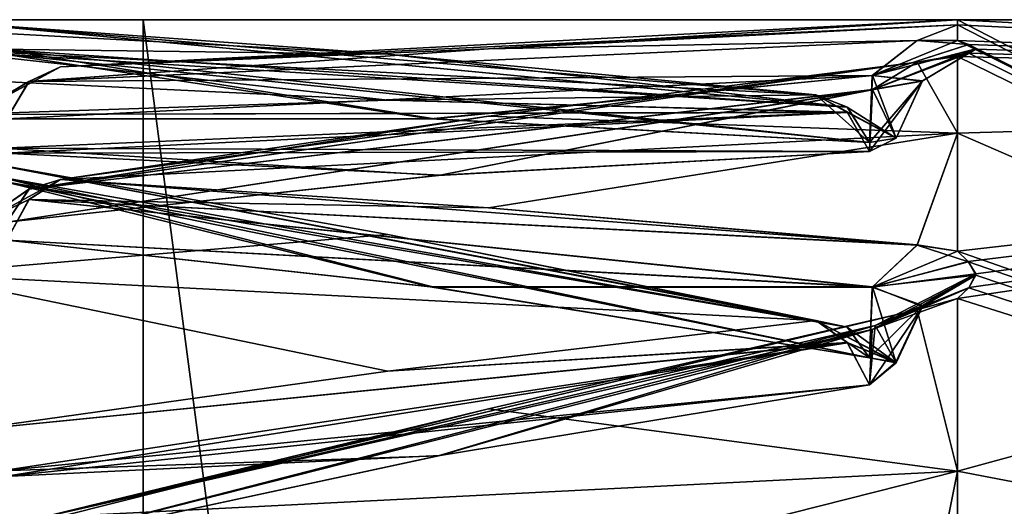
# Model space of a CAD drawing. Header units: inches. Extents: x -10 to 10, y -2.3 to 4.3.
# Tile 220 of 256: x -9.3405 to -9.2476, y 0.4991 to 0.545. Entities that reach past the tile are written whole.
import ezdxf

# ---------------------------------------------------------------- set-up
doc = ezdxf.new("R2010")
doc.units = ezdxf.units.IN
doc.header["$LTSCALE"] = 65.185185
doc.header["$MEASUREMENT"] = 0
for name, color, linetype in [('8197', 7, 'CONTINUOUS'), ('8198', 7, 'CONTINUOUS'), ('8199', 7, 'CONTINUOUS'), ('8200', 7, 'CONTINUOUS'), ('8201', 7, 'CONTINUOUS'), ('8202', 7, 'CONTINUOUS'), ('8203', 7, 'CONTINUOUS'), ('8204', 7, 'CONTINUOUS'), ('8206', 7, 'CONTINUOUS'), ('8208', 7, 'CONTINUOUS'), ('8209', 7, 'CONTINUOUS'), ('8210', 7, 'CONTINUOUS'), ('8211', 7, 'CONTINUOUS'), ('8212', 7, 'CONTINUOUS'), ('8213', 7, 'CONTINUOUS'), ('8214', 7, 'CONTINUOUS'), ('8576', 7, 'CONTINUOUS'), ('8581', 7, 'CONTINUOUS'), ('8582', 7, 'CONTINUOUS'), ('9271', 7, 'CONTINUOUS'), ('9273', 7, 'CONTINUOUS'), ('9275', 7, 'CONTINUOUS'), ('9276', 7, 'CONTINUOUS'), ('9277', 7, 'CONTINUOUS'), ('9278', 7, 'CONTINUOUS'), ('9279', 7, 'CONTINUOUS'), ('9280', 7, 'CONTINUOUS'), ('9281', 7, 'CONTINUOUS'), ('9283', 7, 'CONTINUOUS'), ('9285', 7, 'CONTINUOUS'), ('9286', 7, 'CONTINUOUS'), ('9287', 7, 'CONTINUOUS'), ('9288', 7, 'CONTINUOUS'), ('9289', 7, 'CONTINUOUS'), ('9290', 7, 'CONTINUOUS'), ('9291', 7, 'CONTINUOUS'), ('9396', 7, 'CONTINUOUS'), ('9397', 7, 'CONTINUOUS'), ('9398', 7, 'CONTINUOUS'), ('9399', 7, 'CONTINUOUS'), ('9400', 7, 'CONTINUOUS'), ('9401', 7, 'CONTINUOUS'), ('9402', 7, 'CONTINUOUS'), ('9471', 7, 'CONTINUOUS'), ('9472', 7, 'CONTINUOUS')]:
    doc.layers.add(name, color=color, linetype=linetype)

msp = doc.modelspace()

# ---------------------------------------------------------------- linework, layer by layer
at = {"layer": '8197', "linetype": 'Continuous'}
for points in [[(-9.252, 0.544506, 2.035143), (-9.120953, 0.538132, 2), (-9.252, 0.545, 2), (-9.252, 0.544506, 2.035143)], [(-9.252, 0.543024, 2.070258), (-9.120953, 0.538132, 2), (-9.252, 0.544506, 2.035143), (-9.252, 0.543024, 2.070258)], [(-9.250957, 0.542664, 2.075489), (-9.120953, 0.538132, 2), (-9.252, 0.543024, 2.070258), (-9.250957, 0.542664, 2.075489)], [(-9.250287, 0.542229, 2.081819), (-9.120953, 0.538132, 2), (-9.250957, 0.542664, 2.075489), (-9.250287, 0.542229, 2.081819)], [(-9.252, 0.541517, 2.093243), (-9.120953, 0.538132, 2), (-9.250969, 0.541839, 2.08807), (-9.252, 0.541517, 2.093243)], [(-9.252, 0.534306, 2.163158), (-9.120953, 0.538132, 2), (-9.252, 0.541517, 2.093243), (-9.252, 0.534306, 2.163158)], [(-9.250969, 0.541839, 2.08807), (-9.120953, 0.538132, 2), (-9.250287, 0.542229, 2.081819), (-9.250969, 0.541839, 2.08807)], [(-9.120953, 0.477289, 2.384149), (-9.120953, 0.538132, 2), (-9.252, 0.502407, 2.323524), (-9.120953, 0.477289, 2.384149)], [(-9.252, 0.502407, 2.323524), (-9.120953, 0.538132, 2), (-9.252, 0.518683, 2.255148), (-9.252, 0.502407, 2.323524)], [(-9.252, 0.518683, 2.255148), (-9.120953, 0.538132, 2), (-9.250911, 0.519732, 2.249778), (-9.252, 0.518683, 2.255148)], [(-9.251016, 0.522194, 2.237414), (-9.120953, 0.538132, 2), (-9.252, 0.523176, 2.232557), (-9.251016, 0.522194, 2.237414)], [(-9.252, 0.523176, 2.232557), (-9.120953, 0.538132, 2), (-9.252, 0.534306, 2.163158), (-9.252, 0.523176, 2.232557)], [(-9.250294, 0.521017, 2.243225), (-9.120953, 0.538132, 2), (-9.251016, 0.522194, 2.237414), (-9.250294, 0.521017, 2.243225)], [(-9.250911, 0.519732, 2.249778), (-9.120953, 0.538132, 2), (-9.250294, 0.521017, 2.243225), (-9.250911, 0.519732, 2.249778)], [(-9.252, 0.482314, 2.390877), (-9.120953, 0.477289, 2.384149), (-9.252, 0.502407, 2.323524), (-9.252, 0.482314, 2.390877)]]:
    msp.add_3dface(points, dxfattribs=at)
at = {"layer": '8198', "linetype": 'Continuous'}
for points in [[(-9.120953, 0.538132, 2), (-9.120953, 0.477289, 1.615851), (-9.252, 0.545, 2), (-9.120953, 0.538132, 2)], [(-9.252, 0.545, 2), (-9.120953, 0.477289, 1.615851), (-9.252, 0.544506, 1.964857), (-9.252, 0.545, 2)], [(-9.252, 0.544506, 1.964857), (-9.120953, 0.477289, 1.615851), (-9.252, 0.543024, 1.929742), (-9.252, 0.544506, 1.964857)], [(-9.252, 0.543024, 1.929742), (-9.120953, 0.477289, 1.615851), (-9.250969, 0.542668, 1.924571), (-9.252, 0.543024, 1.929742)], [(-9.250969, 0.542668, 1.924571), (-9.120953, 0.477289, 1.615851), (-9.250287, 0.542239, 1.918323), (-9.250969, 0.542668, 1.924571)], [(-9.250957, 0.541843, 1.911991), (-9.120953, 0.477289, 1.615851), (-9.252, 0.541517, 1.906757), (-9.250957, 0.541843, 1.911991)], [(-9.252, 0.541517, 1.906757), (-9.120953, 0.477289, 1.615851), (-9.252, 0.534306, 1.836842), (-9.252, 0.541517, 1.906757)], [(-9.250287, 0.542239, 1.918323), (-9.120953, 0.477289, 1.615851), (-9.250957, 0.541843, 1.911991), (-9.250287, 0.542239, 1.918323)], [(-9.252, 0.534306, 1.836842), (-9.120953, 0.477289, 1.615851), (-9.252, 0.523176, 1.767443), (-9.252, 0.534306, 1.836842)], [(-9.252, 0.523176, 1.767443), (-9.120953, 0.477289, 1.615851), (-9.250969, 0.522149, 1.762363), (-9.252, 0.523176, 1.767443)], [(-9.250969, 0.522149, 1.762363), (-9.120953, 0.477289, 1.615851), (-9.250287, 0.520907, 1.756224), (-9.250969, 0.522149, 1.762363)], [(-9.250287, 0.520907, 1.756224), (-9.120953, 0.477289, 1.615851), (-9.250957, 0.519689, 1.749998), (-9.250287, 0.520907, 1.756224)], [(-9.250957, 0.519689, 1.749998), (-9.120953, 0.477289, 1.615851), (-9.252, 0.518683, 1.744852), (-9.250957, 0.519689, 1.749998)], [(-9.252, 0.518683, 1.744852), (-9.120953, 0.477289, 1.615851), (-9.252, 0.502407, 1.676476), (-9.252, 0.518683, 1.744852)], [(-9.252, 0.502407, 1.676476), (-9.120953, 0.477289, 1.615851), (-9.252, 0.482314, 1.609123), (-9.252, 0.502407, 1.676476)]]:
    msp.add_3dface(points, dxfattribs=at)
at = {"layer": '8199', "linetype": 'Continuous'}
for points in [[(-9.252, 0.545, 2), (-9.252, 0.544506, 1.964857), (-9.336632, 0.540565, 1.999999), (-9.252, 0.545, 2)], [(-9.296241, 0.542244, 2.033026), (-9.252, 0.545, 2), (-9.336632, 0.540565, 1.999999), (-9.296241, 0.542244, 2.033026)], [(-9.336632, 0.540565, 1.999999), (-9.252, 0.544506, 1.964857), (-9.296243, 0.542244, 1.966974), (-9.336632, 0.540565, 1.999999)], [(-9.296243, 0.542244, 1.966974), (-9.252, 0.544506, 1.964857), (-9.255806, 0.54305, 1.933877), (-9.296243, 0.542244, 1.966974)], [(-9.252, 0.544506, 2.035143), (-9.252, 0.545, 2), (-9.296241, 0.542244, 2.033026), (-9.252, 0.544506, 2.035143)], [(-9.255831, 0.54305, 2.0661), (-9.252, 0.544506, 2.035143), (-9.296241, 0.542244, 2.033026), (-9.255831, 0.54305, 2.0661)], [(-9.252, 0.544506, 2.035143), (-9.255831, 0.54305, 2.0661), (-9.252, 0.543024, 2.070258), (-9.252, 0.544506, 2.035143)], [(-9.255806, 0.54305, 1.933877), (-9.252, 0.544506, 1.964857), (-9.252, 0.543024, 1.929742), (-9.255806, 0.54305, 1.933877)]]:
    msp.add_3dface(points, dxfattribs=at)
at = {"layer": '8200', "linetype": 'Continuous'}
for points in [[(-9.252, 0.543024, 2.070258), (-9.255831, 0.54305, 2.0661), (-9.260051, 0.53973, 2.071337), (-9.252, 0.543024, 2.070258)], [(-9.250957, 0.542664, 2.075489), (-9.252, 0.543024, 2.070258), (-9.260051, 0.53973, 2.071337), (-9.250957, 0.542664, 2.075489)], [(-9.250287, 0.542229, 2.081819), (-9.250957, 0.542664, 2.075489), (-9.260051, 0.53973, 2.071337), (-9.250287, 0.542229, 2.081819)], [(-9.250287, 0.542229, 2.081819), (-9.260051, 0.53973, 2.071337), (-9.255311, 0.539231, 2.081602), (-9.250287, 0.542229, 2.081819)], [(-9.260051, 0.53973, 2.071337), (-9.260307, 0.533428, 2.074595), (-9.255311, 0.539231, 2.081602), (-9.260051, 0.53973, 2.071337)], [(-9.25781, 0.533809, 2.081235), (-9.255311, 0.539231, 2.081602), (-9.260307, 0.533428, 2.074595), (-9.25781, 0.533809, 2.081235)]]:
    msp.add_3dface(points, dxfattribs=at)
at = {"layer": '8201', "linetype": 'Continuous'}
for points in [[(-9.25781, 0.533809, 2.081235), (-9.260307, 0.533428, 2.074595), (-9.265367, 0.537898, 2.081463), (-9.25781, 0.533809, 2.081235)], [(-9.26241, 0.536264, 2.08511), (-9.25781, 0.533809, 2.081235), (-9.265367, 0.537898, 2.081463), (-9.26241, 0.536264, 2.08511)], [(-9.265367, 0.537898, 2.081463), (-9.260307, 0.533428, 2.074595), (-9.262392, 0.536739, 2.077613), (-9.265367, 0.537898, 2.081463)], [(-9.260307, 0.532569, 2.087691), (-9.25781, 0.533809, 2.081235), (-9.26241, 0.536264, 2.08511), (-9.260307, 0.532569, 2.087691)]]:
    msp.add_3dface(points, dxfattribs=at)
at = {"layer": '8202', "linetype": 'Continuous'}
for points in [[(-9.250969, 0.541839, 2.08807), (-9.250287, 0.542229, 2.081819), (-9.260046, 0.538402, 2.091751), (-9.250969, 0.541839, 2.08807)], [(-9.250287, 0.542229, 2.081819), (-9.255311, 0.539231, 2.081602), (-9.260046, 0.538402, 2.091751), (-9.250287, 0.542229, 2.081819)], [(-9.255806, 0.541004, 2.097346), (-9.250969, 0.541839, 2.08807), (-9.260046, 0.538402, 2.091751), (-9.255806, 0.541004, 2.097346)], [(-9.252, 0.541517, 2.093243), (-9.250969, 0.541839, 2.08807), (-9.255806, 0.541004, 2.097346), (-9.252, 0.541517, 2.093243)], [(-9.255311, 0.539231, 2.081602), (-9.25781, 0.533809, 2.081235), (-9.260046, 0.538402, 2.091751), (-9.255311, 0.539231, 2.081602)], [(-9.25781, 0.533809, 2.081235), (-9.260307, 0.532569, 2.087691), (-9.260046, 0.538402, 2.091751), (-9.25781, 0.533809, 2.081235)]]:
    msp.add_3dface(points, dxfattribs=at)
at = {"layer": '8203', "linetype": 'Continuous'}
for points in [[(-9.26241, 0.536264, 2.08511), (-9.265367, 0.537898, 2.081463), (-9.305755, 0.537414, 2.114525), (-9.26241, 0.536264, 2.08511)], [(-9.26241, 0.536264, 2.08511), (-9.305755, 0.537414, 2.114525), (-9.346169, 0.536055, 2.147585), (-9.26241, 0.536264, 2.08511)], [(-9.26241, 0.536264, 2.08511), (-9.346169, 0.536055, 2.147585), (-9.342227, 0.53289, 2.152277), (-9.26241, 0.536264, 2.08511)], [(-9.260307, 0.532569, 2.087691), (-9.26241, 0.536264, 2.08511), (-9.342227, 0.53289, 2.152277), (-9.260307, 0.532569, 2.087691)], [(-9.260307, 0.532569, 2.087691), (-9.342227, 0.53289, 2.152277), (-9.300977, 0.530313, 2.121649), (-9.260307, 0.532569, 2.087691)], [(-9.342227, 0.53289, 2.152277), (-9.341693, 0.525898, 2.155432), (-9.300977, 0.530313, 2.121649), (-9.342227, 0.53289, 2.152277)]]:
    msp.add_3dface(points, dxfattribs=at)
at = {"layer": '8204', "linetype": 'Continuous'}
for points in [[(-9.255806, 0.541004, 2.097346), (-9.260046, 0.538402, 2.091751), (-9.33959, 0.529017, 2.158684), (-9.255806, 0.541004, 2.097346)], [(-9.296243, 0.535885, 2.130054), (-9.255806, 0.541004, 2.097346), (-9.33959, 0.529017, 2.158684), (-9.296243, 0.535885, 2.130054)], [(-9.260046, 0.538402, 2.091751), (-9.341693, 0.525898, 2.155432), (-9.33959, 0.529017, 2.158684), (-9.260046, 0.538402, 2.091751)], [(-9.341693, 0.525898, 2.155432), (-9.260046, 0.538402, 2.091751), (-9.300977, 0.530313, 2.121649), (-9.341693, 0.525898, 2.155432)], [(-9.260046, 0.538402, 2.091751), (-9.260307, 0.532569, 2.087691), (-9.300977, 0.530313, 2.121649), (-9.260046, 0.538402, 2.091751)], [(-9.336632, 0.529909, 2.162578), (-9.296243, 0.535885, 2.130054), (-9.33959, 0.529017, 2.158684), (-9.336632, 0.529909, 2.162578)]]:
    msp.add_3dface(points, dxfattribs=at)
at = {"layer": '8206', "linetype": 'Continuous'}
for points in [[(-9.34419, 0.525849, 2.162044), (-9.336632, 0.529909, 2.162578), (-9.33959, 0.529017, 2.158684), (-9.34419, 0.525849, 2.162044)], [(-9.339608, 0.528021, 2.166129), (-9.336632, 0.529909, 2.162578), (-9.34419, 0.525849, 2.162044), (-9.339608, 0.528021, 2.166129)], [(-9.341693, 0.525898, 2.155432), (-9.34419, 0.525849, 2.162044), (-9.33959, 0.529017, 2.158684), (-9.341693, 0.525898, 2.155432)], [(-9.341693, 0.524185, 2.168444), (-9.339608, 0.528021, 2.166129), (-9.34419, 0.525849, 2.162044), (-9.341693, 0.524185, 2.168444)]]:
    msp.add_3dface(points, dxfattribs=at)
at = {"layer": '8208', "linetype": 'Continuous'}
for points in [[(-9.296241, 0.527263, 2.195542), (-9.336632, 0.529909, 2.162578), (-9.339608, 0.528021, 2.166129), (-9.296241, 0.527263, 2.195542)], [(-9.260051, 0.51977, 2.233197), (-9.339608, 0.528021, 2.166129), (-9.341693, 0.524185, 2.168444), (-9.260051, 0.51977, 2.233197)], [(-9.255831, 0.523745, 2.228438), (-9.296241, 0.527263, 2.195542), (-9.339608, 0.528021, 2.166129), (-9.255831, 0.523745, 2.228438)], [(-9.260051, 0.51977, 2.233197), (-9.255831, 0.523745, 2.228438), (-9.339608, 0.528021, 2.166129), (-9.260051, 0.51977, 2.233197)], [(-9.260051, 0.51977, 2.233197), (-9.341693, 0.524185, 2.168444), (-9.301373, 0.51976, 2.201891), (-9.260051, 0.51977, 2.233197)], [(-9.260307, 0.513097, 2.235604), (-9.260051, 0.51977, 2.233197), (-9.301373, 0.51976, 2.201891), (-9.260307, 0.513097, 2.235604)]]:
    msp.add_3dface(points, dxfattribs=at)
at = {"layer": '8209', "linetype": 'Continuous'}
for points in [[(-9.262392, 0.515985, 2.239029), (-9.342233, 0.53013, 2.17331), (-9.346194, 0.531969, 2.17863), (-9.262392, 0.515985, 2.239029)], [(-9.262392, 0.515985, 2.239029), (-9.346194, 0.531969, 2.17863), (-9.305757, 0.524722, 2.210934), (-9.262392, 0.515985, 2.239029)], [(-9.262392, 0.515985, 2.239029), (-9.260307, 0.513097, 2.235604), (-9.342233, 0.53013, 2.17331), (-9.262392, 0.515985, 2.239029)], [(-9.342233, 0.53013, 2.17331), (-9.260307, 0.513097, 2.235604), (-9.301373, 0.51976, 2.201891), (-9.342233, 0.53013, 2.17331)], [(-9.341693, 0.524185, 2.168444), (-9.342233, 0.53013, 2.17331), (-9.301373, 0.51976, 2.201891), (-9.341693, 0.524185, 2.168444)], [(-9.265368, 0.516632, 2.242997), (-9.262392, 0.515985, 2.239029), (-9.305757, 0.524722, 2.210934), (-9.265368, 0.516632, 2.242997)]]:
    msp.add_3dface(points, dxfattribs=at)
at = {"layer": '8210', "linetype": 'Continuous'}
for points in [[(-9.252, 0.523176, 2.232557), (-9.255831, 0.523745, 2.228438), (-9.260051, 0.51977, 2.233197), (-9.252, 0.523176, 2.232557)], [(-9.251016, 0.522194, 2.237414), (-9.252, 0.523176, 2.232557), (-9.260051, 0.51977, 2.233197), (-9.251016, 0.522194, 2.237414)], [(-9.250294, 0.521017, 2.243225), (-9.251016, 0.522194, 2.237414), (-9.260051, 0.51977, 2.233197), (-9.250294, 0.521017, 2.243225)], [(-9.250294, 0.521017, 2.243225), (-9.260051, 0.51977, 2.233197), (-9.255318, 0.518034, 2.242817), (-9.250294, 0.521017, 2.243225)], [(-9.260051, 0.51977, 2.233197), (-9.260307, 0.513097, 2.235604), (-9.255318, 0.518034, 2.242817), (-9.260051, 0.51977, 2.233197)], [(-9.257816, 0.512682, 2.241853), (-9.255318, 0.518034, 2.242817), (-9.260307, 0.513097, 2.235604), (-9.257816, 0.512682, 2.241853)]]:
    msp.add_3dface(points, dxfattribs=at)
at = {"layer": '8211', "linetype": 'Continuous'}
for points in [[(-9.257816, 0.512682, 2.241853), (-9.260307, 0.513097, 2.235604), (-9.265368, 0.516632, 2.242997), (-9.257816, 0.512682, 2.241853)], [(-9.265368, 0.516632, 2.242997), (-9.260307, 0.513097, 2.235604), (-9.262392, 0.515985, 2.239029), (-9.265368, 0.516632, 2.242997)], [(-9.26241, 0.514535, 2.2464), (-9.257816, 0.512682, 2.241853), (-9.265368, 0.516632, 2.242997), (-9.26241, 0.514535, 2.2464)], [(-9.260307, 0.510536, 2.248476), (-9.257816, 0.512682, 2.241853), (-9.26241, 0.514535, 2.2464), (-9.260307, 0.510536, 2.248476)]]:
    msp.add_3dface(points, dxfattribs=at)
at = {"layer": '8212', "linetype": 'Continuous'}
for points in [[(-9.250911, 0.519732, 2.249778), (-9.250294, 0.521017, 2.243225), (-9.259773, 0.516143, 2.253711), (-9.250911, 0.519732, 2.249778)], [(-9.250294, 0.521017, 2.243225), (-9.255318, 0.518034, 2.242817), (-9.259773, 0.516143, 2.253711), (-9.250294, 0.521017, 2.243225)], [(-9.255831, 0.517632, 2.259171), (-9.250911, 0.519732, 2.249778), (-9.259773, 0.516143, 2.253711), (-9.255831, 0.517632, 2.259171)], [(-9.252, 0.518683, 2.255148), (-9.250911, 0.519732, 2.249778), (-9.255831, 0.517632, 2.259171), (-9.252, 0.518683, 2.255148)], [(-9.255318, 0.518034, 2.242817), (-9.257816, 0.512682, 2.241853), (-9.259773, 0.516143, 2.253711), (-9.255318, 0.518034, 2.242817)], [(-9.257816, 0.512682, 2.241853), (-9.260307, 0.510536, 2.248476), (-9.259773, 0.516143, 2.253711), (-9.257816, 0.512682, 2.241853)]]:
    msp.add_3dface(points, dxfattribs=at)
at = {"layer": '8213', "linetype": 'Continuous'}
for points in [[(-9.26241, 0.514535, 2.2464), (-9.265368, 0.516632, 2.242997), (-9.305759, 0.511836, 2.275717), (-9.26241, 0.514535, 2.2464)], [(-9.26241, 0.514535, 2.2464), (-9.305759, 0.511836, 2.275717), (-9.346169, 0.506174, 2.308313), (-9.26241, 0.514535, 2.2464)], [(-9.26241, 0.514535, 2.2464), (-9.346169, 0.506174, 2.308313), (-9.342227, 0.502423, 2.312552), (-9.26241, 0.514535, 2.2464)], [(-9.260307, 0.510536, 2.248476), (-9.26241, 0.514535, 2.2464), (-9.342227, 0.502423, 2.312552), (-9.260307, 0.510536, 2.248476)], [(-9.301009, 0.50386, 2.281875), (-9.260307, 0.510536, 2.248476), (-9.342227, 0.502423, 2.312552), (-9.301009, 0.50386, 2.281875)], [(-9.341693, 0.495079, 2.314767), (-9.301009, 0.50386, 2.281875), (-9.342227, 0.502423, 2.312552), (-9.341693, 0.495079, 2.314767)]]:
    msp.add_3dface(points, dxfattribs=at)
at = {"layer": '8214', "linetype": 'Continuous'}
for points in [[(-9.255831, 0.517632, 2.259171), (-9.259773, 0.516143, 2.253711), (-9.33959, 0.497748, 2.318398), (-9.255831, 0.517632, 2.259171)], [(-9.296241, 0.508293, 2.290909), (-9.255831, 0.517632, 2.259171), (-9.33959, 0.497748, 2.318398), (-9.296241, 0.508293, 2.290909)], [(-9.259773, 0.516143, 2.253711), (-9.301009, 0.50386, 2.281875), (-9.341693, 0.495079, 2.314767), (-9.259773, 0.516143, 2.253711)], [(-9.259773, 0.516143, 2.253711), (-9.341693, 0.495079, 2.314767), (-9.33959, 0.497748, 2.318398), (-9.259773, 0.516143, 2.253711)], [(-9.259773, 0.516143, 2.253711), (-9.260307, 0.510536, 2.248476), (-9.301009, 0.50386, 2.281875), (-9.259773, 0.516143, 2.253711)], [(-9.336632, 0.498123, 2.322377), (-9.296241, 0.508293, 2.290909), (-9.33959, 0.497748, 2.318398), (-9.336632, 0.498123, 2.322377)]]:
    msp.add_3dface(points, dxfattribs=at)
at = {"layer": '8576', "linetype": 'Continuous'}
for points in [[(-9.191666, 0.545, 13.947852), (-9.353545, -1.955, 13.83966), (-9.353558, 0.545, 13.839647), (-9.191666, 0.545, 13.947852)], [(-9.191654, -1.955, 13.947857), (-9.353545, -1.955, 13.83966), (-9.191666, 0.545, 13.947852), (-9.191654, -1.955, 13.947857)]]:
    msp.add_3dface(points, dxfattribs=at)
at = {"layer": '8581', "linetype": 'Continuous'}
for points in [[(-9.568788, -1.955, 13.814927), (-9.328844, -1.955, 14.054879), (-9.568777, 0.545, 13.814945), (-9.568788, -1.955, 13.814927)], [(-9.568777, 0.545, 13.814945), (-9.328844, -1.955, 14.054879), (-9.328826, 0.545, 14.054889), (-9.568777, 0.545, 13.814945)], [(-9.328844, -1.955, 14.054879), (-9, -1.955, 14.143102), (-9.328826, 0.545, 14.054889), (-9.328844, -1.955, 14.054879)], [(-9.328826, 0.545, 14.054889), (-9, -1.955, 14.143102), (-9, 0.545, 14.143102), (-9.328826, 0.545, 14.054889)]]:
    msp.add_3dface(points, dxfattribs=at)
at = {"layer": '8582', "linetype": 'Continuous'}
for points in [[(-9.353558, 0.545, 13.839647), (-9.568777, 0.545, 13.814945), (-9.328826, 0.545, 14.054889), (-9.353558, 0.545, 13.839647)], [(-9.191666, 0.545, 13.947852), (-9.353558, 0.545, 13.839647), (-9.328826, 0.545, 14.054889), (-9.191666, 0.545, 13.947852)], [(-9, 0.545, 13.986102), (-9.191666, 0.545, 13.947852), (-9.328826, 0.545, 14.054889), (-9, 0.545, 13.986102)], [(-9, 0.545, 13.986102), (-9.328826, 0.545, 14.054889), (-9, 0.545, 14.143102), (-9, 0.545, 13.986102)]]:
    msp.add_3dface(points, dxfattribs=at)
at = {"layer": '9271', "linetype": 'Continuous'}
for points in [[(-9.305757, 0.541734, 2.048618), (-9.346194, 0.544703, 2.015645), (-9.35, 0.544129, 2.046654), (-9.305757, 0.541734, 2.048618)], [(-9.35, 0.542324, 2.081754), (-9.305757, 0.541734, 2.048618), (-9.35, 0.544129, 2.046654), (-9.35, 0.542324, 2.081754)], [(-9.265367, 0.537898, 2.081463), (-9.305757, 0.541734, 2.048618), (-9.35, 0.542324, 2.081754), (-9.265367, 0.537898, 2.081463)], [(-9.305755, 0.537414, 2.114525), (-9.265367, 0.537898, 2.081463), (-9.35, 0.542324, 2.081754), (-9.305755, 0.537414, 2.114525)], [(-9.35, 0.539532, 2.116789), (-9.305755, 0.537414, 2.114525), (-9.35, 0.542324, 2.081754), (-9.35, 0.539532, 2.116789)], [(-9.346169, 0.536055, 2.147585), (-9.305755, 0.537414, 2.114525), (-9.35, 0.539532, 2.116789), (-9.346169, 0.536055, 2.147585)]]:
    msp.add_3dface(points, dxfattribs=at)
at = {"layer": '9273', "linetype": 'Continuous'}
for points in [[(-9.336632, 0.540565, 1.999999), (-9.33959, 0.539172, 1.996254), (-9.344187, 0.536469, 1.99972), (-9.336632, 0.540565, 1.999999)], [(-9.339608, 0.539156, 2.003766), (-9.336632, 0.540565, 1.999999), (-9.344187, 0.536469, 1.99972), (-9.339608, 0.539156, 2.003766)], [(-9.33959, 0.539172, 1.996254), (-9.341693, 0.535655, 1.993438), (-9.344187, 0.536469, 1.99972), (-9.33959, 0.539172, 1.996254)], [(-9.341693, 0.535655, 2.006562), (-9.339608, 0.539156, 2.003766), (-9.344187, 0.536469, 1.99972), (-9.341693, 0.535655, 2.006562)]]:
    msp.add_3dface(points, dxfattribs=at)
at = {"layer": '9275', "linetype": 'Continuous'}
for points in [[(-9.296243, 0.542244, 1.966974), (-9.255806, 0.54305, 1.933877), (-9.33959, 0.539172, 1.996254), (-9.296243, 0.542244, 1.966974)], [(-9.255806, 0.54305, 1.933877), (-9.260046, 0.53974, 1.92867), (-9.33959, 0.539172, 1.996254), (-9.255806, 0.54305, 1.933877)], [(-9.336632, 0.540565, 1.999999), (-9.296243, 0.542244, 1.966974), (-9.33959, 0.539172, 1.996254), (-9.336632, 0.540565, 1.999999)], [(-9.33959, 0.539172, 1.996254), (-9.260046, 0.53974, 1.92867), (-9.341693, 0.535655, 1.993438), (-9.33959, 0.539172, 1.996254)], [(-9.341693, 0.535655, 1.993438), (-9.260046, 0.53974, 1.92867), (-9.301732, 0.53564, 1.960003), (-9.341693, 0.535655, 1.993438)], [(-9.260046, 0.53974, 1.92867), (-9.260307, 0.533428, 1.925405), (-9.301732, 0.53564, 1.960003), (-9.260046, 0.53974, 1.92867)]]:
    msp.add_3dface(points, dxfattribs=at)
at = {"layer": '9276', "linetype": 'Continuous'}
for points in [[(-9.341955, 0.541741, 1.989768), (-9.26241, 0.536754, 1.922365), (-9.346194, 0.544703, 1.984355), (-9.341955, 0.541741, 1.989768)], [(-9.346194, 0.544703, 1.984355), (-9.26241, 0.536754, 1.922365), (-9.305757, 0.541734, 1.951382), (-9.346194, 0.544703, 1.984355)], [(-9.260307, 0.533428, 1.925405), (-9.26241, 0.536754, 1.922365), (-9.341955, 0.541741, 1.989768), (-9.260307, 0.533428, 1.925405)], [(-9.301732, 0.53564, 1.960003), (-9.260307, 0.533428, 1.925405), (-9.341955, 0.541741, 1.989768), (-9.301732, 0.53564, 1.960003)], [(-9.341693, 0.535655, 1.993438), (-9.301732, 0.53564, 1.960003), (-9.341955, 0.541741, 1.989768), (-9.341693, 0.535655, 1.993438)], [(-9.26241, 0.536754, 1.922365), (-9.265368, 0.537898, 1.918537), (-9.305757, 0.541734, 1.951382), (-9.26241, 0.536754, 1.922365)]]:
    msp.add_3dface(points, dxfattribs=at)
at = {"layer": '9277', "linetype": 'Continuous'}
for points in [[(-9.255806, 0.54305, 1.933877), (-9.250969, 0.542668, 1.924571), (-9.260046, 0.53974, 1.92867), (-9.255806, 0.54305, 1.933877)], [(-9.250969, 0.542668, 1.924571), (-9.250287, 0.542239, 1.918323), (-9.260046, 0.53974, 1.92867), (-9.250969, 0.542668, 1.924571)], [(-9.250969, 0.542668, 1.924571), (-9.255806, 0.54305, 1.933877), (-9.252, 0.543024, 1.929742), (-9.250969, 0.542668, 1.924571)], [(-9.250287, 0.542239, 1.918323), (-9.255355, 0.53919, 1.918502), (-9.260046, 0.53974, 1.92867), (-9.250287, 0.542239, 1.918323)], [(-9.25781, 0.533814, 1.918843), (-9.260307, 0.533428, 1.925405), (-9.260046, 0.53974, 1.92867), (-9.25781, 0.533814, 1.918843)], [(-9.255355, 0.53919, 1.918502), (-9.25781, 0.533814, 1.918843), (-9.260046, 0.53974, 1.92867), (-9.255355, 0.53919, 1.918502)]]:
    msp.add_3dface(points, dxfattribs=at)
at = {"layer": '9278', "linetype": 'Continuous'}
for points in [[(-9.25781, 0.533814, 1.918843), (-9.265368, 0.537898, 1.918537), (-9.26241, 0.536754, 1.922365), (-9.25781, 0.533814, 1.918843)], [(-9.25781, 0.533814, 1.918843), (-9.262392, 0.536246, 1.91487), (-9.265368, 0.537898, 1.918537), (-9.25781, 0.533814, 1.918843)], [(-9.260307, 0.533428, 1.925405), (-9.25781, 0.533814, 1.918843), (-9.26241, 0.536754, 1.922365), (-9.260307, 0.533428, 1.925405)], [(-9.25781, 0.533814, 1.918843), (-9.260307, 0.53257, 1.912309), (-9.262392, 0.536246, 1.91487), (-9.25781, 0.533814, 1.918843)]]:
    msp.add_3dface(points, dxfattribs=at)
at = {"layer": '9279', "linetype": 'Continuous'}
for points in [[(-9.250287, 0.542239, 1.918323), (-9.250957, 0.541843, 1.911991), (-9.260051, 0.538393, 1.908257), (-9.250287, 0.542239, 1.918323)], [(-9.255355, 0.53919, 1.918502), (-9.250287, 0.542239, 1.918323), (-9.260051, 0.538393, 1.908257), (-9.255355, 0.53919, 1.918502)], [(-9.250957, 0.541843, 1.911991), (-9.252, 0.541517, 1.906757), (-9.260051, 0.538393, 1.908257), (-9.250957, 0.541843, 1.911991)], [(-9.252, 0.541517, 1.906757), (-9.255831, 0.541001, 1.902631), (-9.260051, 0.538393, 1.908257), (-9.252, 0.541517, 1.906757)], [(-9.25781, 0.533814, 1.918843), (-9.255355, 0.53919, 1.918502), (-9.260307, 0.53257, 1.912309), (-9.25781, 0.533814, 1.918843)], [(-9.260307, 0.53257, 1.912309), (-9.255355, 0.53919, 1.918502), (-9.260051, 0.538393, 1.908257), (-9.260307, 0.53257, 1.912309)]]:
    msp.add_3dface(points, dxfattribs=at)
at = {"layer": '9280', "linetype": 'Continuous'}
for points in [[(-9.265368, 0.537898, 1.918537), (-9.262392, 0.536246, 1.91487), (-9.305759, 0.537414, 1.885471), (-9.265368, 0.537898, 1.918537)], [(-9.262392, 0.536246, 1.91487), (-9.346169, 0.536055, 1.852415), (-9.305759, 0.537414, 1.885471), (-9.262392, 0.536246, 1.91487)], [(-9.341949, 0.5324, 1.847406), (-9.346169, 0.536055, 1.852415), (-9.262392, 0.536246, 1.91487), (-9.341949, 0.5324, 1.847406)], [(-9.260307, 0.53257, 1.912309), (-9.341949, 0.5324, 1.847406), (-9.262392, 0.536246, 1.91487), (-9.260307, 0.53257, 1.912309)], [(-9.260307, 0.53257, 1.912309), (-9.300823, 0.530322, 1.878478), (-9.341949, 0.5324, 1.847406), (-9.260307, 0.53257, 1.912309)], [(-9.300823, 0.530322, 1.878478), (-9.341693, 0.525898, 1.844568), (-9.341949, 0.5324, 1.847406), (-9.300823, 0.530322, 1.878478)]]:
    msp.add_3dface(points, dxfattribs=at)
at = {"layer": '9281', "linetype": 'Continuous'}
for points in [[(-9.255831, 0.541001, 1.902631), (-9.296241, 0.535885, 1.869946), (-9.339608, 0.529004, 1.841339), (-9.255831, 0.541001, 1.902631)], [(-9.260051, 0.538393, 1.908257), (-9.255831, 0.541001, 1.902631), (-9.339608, 0.529004, 1.841339), (-9.260051, 0.538393, 1.908257)], [(-9.300823, 0.530322, 1.878478), (-9.260051, 0.538393, 1.908257), (-9.341693, 0.525898, 1.844568), (-9.300823, 0.530322, 1.878478)], [(-9.341693, 0.525898, 1.844568), (-9.260051, 0.538393, 1.908257), (-9.339608, 0.529004, 1.841339), (-9.341693, 0.525898, 1.844568)], [(-9.260307, 0.53257, 1.912309), (-9.260051, 0.538393, 1.908257), (-9.300823, 0.530322, 1.878478), (-9.260307, 0.53257, 1.912309)], [(-9.296241, 0.535885, 1.869946), (-9.336632, 0.529908, 1.83742), (-9.339608, 0.529004, 1.841339), (-9.296241, 0.535885, 1.869946)]]:
    msp.add_3dface(points, dxfattribs=at)
at = {"layer": '9283', "linetype": 'Continuous'}
for points in [[(-9.339608, 0.529004, 1.841339), (-9.336632, 0.529908, 1.83742), (-9.34419, 0.525844, 1.837917), (-9.339608, 0.529004, 1.841339)], [(-9.336632, 0.529908, 1.83742), (-9.33959, 0.52804, 1.833889), (-9.34419, 0.525844, 1.837917), (-9.336632, 0.529908, 1.83742)], [(-9.341693, 0.525898, 1.844568), (-9.339608, 0.529004, 1.841339), (-9.34419, 0.525844, 1.837917), (-9.341693, 0.525898, 1.844568)], [(-9.34419, 0.525844, 1.837917), (-9.33959, 0.52804, 1.833889), (-9.341693, 0.524185, 1.831556), (-9.34419, 0.525844, 1.837917)]]:
    msp.add_3dface(points, dxfattribs=at)
at = {"layer": '9285', "linetype": 'Continuous'}
for points in [[(-9.336632, 0.529908, 1.83742), (-9.296243, 0.527263, 1.804458), (-9.33959, 0.52804, 1.833889), (-9.336632, 0.529908, 1.83742)], [(-9.260046, 0.519781, 1.766809), (-9.341693, 0.524185, 1.831556), (-9.33959, 0.52804, 1.833889), (-9.260046, 0.519781, 1.766809)], [(-9.255806, 0.523742, 1.77154), (-9.260046, 0.519781, 1.766809), (-9.33959, 0.52804, 1.833889), (-9.255806, 0.523742, 1.77154)], [(-9.296243, 0.527263, 1.804458), (-9.255806, 0.523742, 1.77154), (-9.33959, 0.52804, 1.833889), (-9.296243, 0.527263, 1.804458)], [(-9.341693, 0.524185, 1.831556), (-9.260046, 0.519781, 1.766809), (-9.301741, 0.519807, 1.798416), (-9.341693, 0.524185, 1.831556)], [(-9.260046, 0.519781, 1.766809), (-9.260307, 0.513097, 1.764396), (-9.301741, 0.519807, 1.798416), (-9.260046, 0.519781, 1.766809)]]:
    msp.add_3dface(points, dxfattribs=at)
at = {"layer": '9286', "linetype": 'Continuous'}
for points in [[(-9.26241, 0.515997, 1.760948), (-9.346194, 0.531969, 1.82137), (-9.341954, 0.529739, 1.827123), (-9.26241, 0.515997, 1.760948)], [(-9.346194, 0.531969, 1.82137), (-9.26241, 0.515997, 1.760948), (-9.305757, 0.524722, 1.789066), (-9.346194, 0.531969, 1.82137)], [(-9.260307, 0.513097, 1.764396), (-9.26241, 0.515997, 1.760948), (-9.341954, 0.529739, 1.827123), (-9.260307, 0.513097, 1.764396)], [(-9.260307, 0.513097, 1.764396), (-9.341954, 0.529739, 1.827123), (-9.301741, 0.519807, 1.798416), (-9.260307, 0.513097, 1.764396)], [(-9.341954, 0.529739, 1.827123), (-9.341693, 0.524185, 1.831556), (-9.301741, 0.519807, 1.798416), (-9.341954, 0.529739, 1.827123)], [(-9.26241, 0.515997, 1.760948), (-9.265368, 0.516632, 1.757003), (-9.305757, 0.524722, 1.789066), (-9.26241, 0.515997, 1.760948)]]:
    msp.add_3dface(points, dxfattribs=at)
at = {"layer": '9287', "linetype": 'Continuous'}
for points in [[(-9.255806, 0.523742, 1.77154), (-9.250969, 0.522149, 1.762363), (-9.260046, 0.519781, 1.766809), (-9.255806, 0.523742, 1.77154)], [(-9.252, 0.523176, 1.767443), (-9.250969, 0.522149, 1.762363), (-9.255806, 0.523742, 1.77154), (-9.252, 0.523176, 1.767443)], [(-9.250969, 0.522149, 1.762363), (-9.250287, 0.520907, 1.756224), (-9.260046, 0.519781, 1.766809), (-9.250969, 0.522149, 1.762363)], [(-9.250287, 0.520907, 1.756224), (-9.255311, 0.517955, 1.75679), (-9.260046, 0.519781, 1.766809), (-9.250287, 0.520907, 1.756224)], [(-9.25781, 0.512623, 1.75784), (-9.260307, 0.513097, 1.764396), (-9.260046, 0.519781, 1.766809), (-9.25781, 0.512623, 1.75784)], [(-9.255311, 0.517955, 1.75679), (-9.25781, 0.512623, 1.75784), (-9.260046, 0.519781, 1.766809), (-9.255311, 0.517955, 1.75679)]]:
    msp.add_3dface(points, dxfattribs=at)
at = {"layer": '9288', "linetype": 'Continuous'}
for points in [[(-9.25781, 0.512623, 1.75784), (-9.265368, 0.516632, 1.757003), (-9.26241, 0.515997, 1.760948), (-9.25781, 0.512623, 1.75784)], [(-9.25781, 0.512623, 1.75784), (-9.262392, 0.514516, 1.753583), (-9.265368, 0.516632, 1.757003), (-9.25781, 0.512623, 1.75784)], [(-9.260307, 0.513097, 1.764396), (-9.25781, 0.512623, 1.75784), (-9.26241, 0.515997, 1.760948), (-9.260307, 0.513097, 1.764396)], [(-9.25781, 0.512623, 1.75784), (-9.260307, 0.510536, 1.751524), (-9.262392, 0.514516, 1.753583), (-9.25781, 0.512623, 1.75784)]]:
    msp.add_3dface(points, dxfattribs=at)
at = {"layer": '9289', "linetype": 'Continuous'}
for points in [[(-9.250287, 0.520907, 1.756224), (-9.250957, 0.519689, 1.749998), (-9.260051, 0.515781, 1.746747), (-9.250287, 0.520907, 1.756224)], [(-9.255311, 0.517955, 1.75679), (-9.250287, 0.520907, 1.756224), (-9.260051, 0.515781, 1.746747), (-9.255311, 0.517955, 1.75679)], [(-9.250957, 0.519689, 1.749998), (-9.252, 0.518683, 1.744852), (-9.260051, 0.515781, 1.746747), (-9.250957, 0.519689, 1.749998)], [(-9.252, 0.518683, 1.744852), (-9.255831, 0.517632, 1.740829), (-9.260051, 0.515781, 1.746747), (-9.252, 0.518683, 1.744852)], [(-9.25781, 0.512623, 1.75784), (-9.255311, 0.517955, 1.75679), (-9.260307, 0.510536, 1.751524), (-9.25781, 0.512623, 1.75784)], [(-9.260307, 0.510536, 1.751524), (-9.255311, 0.517955, 1.75679), (-9.260051, 0.515781, 1.746747), (-9.260307, 0.510536, 1.751524)]]:
    msp.add_3dface(points, dxfattribs=at)
at = {"layer": '9290', "linetype": 'Continuous'}
for points in [[(-9.265368, 0.516632, 1.757003), (-9.262392, 0.514516, 1.753583), (-9.305759, 0.511836, 1.724283), (-9.265368, 0.516632, 1.757003)], [(-9.341949, 0.501896, 1.687199), (-9.346169, 0.506174, 1.691687), (-9.262392, 0.514516, 1.753583), (-9.341949, 0.501896, 1.687199)], [(-9.262392, 0.514516, 1.753583), (-9.346169, 0.506174, 1.691687), (-9.305759, 0.511836, 1.724283), (-9.262392, 0.514516, 1.753583)], [(-9.260307, 0.510536, 1.751524), (-9.341949, 0.501896, 1.687199), (-9.262392, 0.514516, 1.753583), (-9.260307, 0.510536, 1.751524)], [(-9.260307, 0.510536, 1.751524), (-9.30082, 0.503893, 1.718278), (-9.341949, 0.501896, 1.687199), (-9.260307, 0.510536, 1.751524)], [(-9.30082, 0.503893, 1.718278), (-9.341693, 0.495079, 1.685233), (-9.341949, 0.501896, 1.687199), (-9.30082, 0.503893, 1.718278)]]:
    msp.add_3dface(points, dxfattribs=at)
at = {"layer": '9291', "linetype": 'Continuous'}
for points in [[(-9.255831, 0.517632, 1.740829), (-9.296241, 0.508293, 1.709091), (-9.339608, 0.497738, 1.681627), (-9.255831, 0.517632, 1.740829)], [(-9.260051, 0.515781, 1.746747), (-9.255831, 0.517632, 1.740829), (-9.339608, 0.497738, 1.681627), (-9.260051, 0.515781, 1.746747)], [(-9.30082, 0.503893, 1.718278), (-9.260051, 0.515781, 1.746747), (-9.341693, 0.495079, 1.685233), (-9.30082, 0.503893, 1.718278)], [(-9.341693, 0.495079, 1.685233), (-9.260051, 0.515781, 1.746747), (-9.339608, 0.497738, 1.681627), (-9.341693, 0.495079, 1.685233)], [(-9.260307, 0.510536, 1.751524), (-9.260051, 0.515781, 1.746747), (-9.30082, 0.503893, 1.718278), (-9.260307, 0.510536, 1.751524)], [(-9.296241, 0.508293, 1.709091), (-9.336632, 0.498123, 1.677623), (-9.339608, 0.497738, 1.681627), (-9.296241, 0.508293, 1.709091)]]:
    msp.add_3dface(points, dxfattribs=at)
at = {"layer": '9396', "linetype": 'Continuous'}
for points in [[(-9.252, 0.502407, 1.676476), (-9.255831, 0.517632, 1.740829), (-9.252, 0.518683, 1.744852), (-9.252, 0.502407, 1.676476)], [(-9.255831, 0.517632, 1.740829), (-9.252, 0.502407, 1.676476), (-9.296241, 0.508293, 1.709091), (-9.255831, 0.517632, 1.740829)], [(-9.296241, 0.508293, 1.709091), (-9.252, 0.502407, 1.676476), (-9.336632, 0.498123, 1.677623), (-9.296241, 0.508293, 1.709091)], [(-9.252, 0.502407, 1.676476), (-9.255806, 0.48341, 1.613111), (-9.336632, 0.498123, 1.677623), (-9.252, 0.502407, 1.676476)], [(-9.252, 0.502407, 1.676476), (-9.252, 0.482314, 1.609123), (-9.255806, 0.48341, 1.613111), (-9.252, 0.502407, 1.676476)]]:
    msp.add_3dface(points, dxfattribs=at)
at = {"layer": '9397', "linetype": 'Continuous'}
for points in [[(-9.346194, 0.531969, 1.82137), (-9.265368, 0.516632, 1.757003), (-9.35, 0.520982, 1.756137), (-9.346194, 0.531969, 1.82137)], [(-9.265368, 0.516632, 1.757003), (-9.346194, 0.531969, 1.82137), (-9.305757, 0.524722, 1.789066), (-9.265368, 0.516632, 1.757003)], [(-9.305759, 0.511836, 1.724283), (-9.346169, 0.506174, 1.691687), (-9.35, 0.520982, 1.756137), (-9.305759, 0.511836, 1.724283)], [(-9.265368, 0.516632, 1.757003), (-9.305759, 0.511836, 1.724283), (-9.35, 0.520982, 1.756137), (-9.265368, 0.516632, 1.757003)]]:
    msp.add_3dface(points, dxfattribs=at)
at = {"layer": '9398', "linetype": 'Continuous'}
for points in [[(-9.252, 0.534306, 1.836842), (-9.255831, 0.541001, 1.902631), (-9.252, 0.541517, 1.906757), (-9.252, 0.534306, 1.836842)], [(-9.255831, 0.541001, 1.902631), (-9.252, 0.534306, 1.836842), (-9.296241, 0.535885, 1.869946), (-9.255831, 0.541001, 1.902631)], [(-9.296241, 0.535885, 1.869946), (-9.252, 0.534306, 1.836842), (-9.336632, 0.529908, 1.83742), (-9.296241, 0.535885, 1.869946)], [(-9.252, 0.534306, 1.836842), (-9.255806, 0.523742, 1.77154), (-9.336632, 0.529908, 1.83742), (-9.252, 0.534306, 1.836842)], [(-9.252, 0.534306, 1.836842), (-9.252, 0.523176, 1.767443), (-9.255806, 0.523742, 1.77154), (-9.252, 0.534306, 1.836842)], [(-9.336632, 0.529908, 1.83742), (-9.255806, 0.523742, 1.77154), (-9.296243, 0.527263, 1.804458), (-9.336632, 0.529908, 1.83742)]]:
    msp.add_3dface(points, dxfattribs=at)
at = {"layer": '9399', "linetype": 'Continuous'}
for points in [[(-9.346194, 0.544703, 1.984355), (-9.265368, 0.537898, 1.918537), (-9.35, 0.542324, 1.918246), (-9.346194, 0.544703, 1.984355)], [(-9.265368, 0.537898, 1.918537), (-9.346194, 0.544703, 1.984355), (-9.305757, 0.541734, 1.951382), (-9.265368, 0.537898, 1.918537)], [(-9.305759, 0.537414, 1.885471), (-9.346169, 0.536055, 1.852415), (-9.35, 0.542324, 1.918246), (-9.305759, 0.537414, 1.885471)], [(-9.265368, 0.537898, 1.918537), (-9.305759, 0.537414, 1.885471), (-9.35, 0.542324, 1.918246), (-9.265368, 0.537898, 1.918537)]]:
    msp.add_3dface(points, dxfattribs=at)
at = {"layer": '9400', "linetype": 'Continuous'}
for points in [[(-9.255831, 0.54305, 2.0661), (-9.296241, 0.542244, 2.033026), (-9.339608, 0.539156, 2.003766), (-9.255831, 0.54305, 2.0661)], [(-9.260051, 0.53973, 2.071337), (-9.255831, 0.54305, 2.0661), (-9.339608, 0.539156, 2.003766), (-9.260051, 0.53973, 2.071337)], [(-9.296241, 0.542244, 2.033026), (-9.336632, 0.540565, 1.999999), (-9.339608, 0.539156, 2.003766), (-9.296241, 0.542244, 2.033026)], [(-9.260051, 0.53973, 2.071337), (-9.339608, 0.539156, 2.003766), (-9.341693, 0.535655, 2.006562), (-9.260051, 0.53973, 2.071337)], [(-9.260051, 0.53973, 2.071337), (-9.341693, 0.535655, 2.006562), (-9.301359, 0.535634, 2.040312), (-9.260051, 0.53973, 2.071337)], [(-9.260307, 0.533428, 2.074595), (-9.260051, 0.53973, 2.071337), (-9.301359, 0.535634, 2.040312), (-9.260307, 0.533428, 2.074595)]]:
    msp.add_3dface(points, dxfattribs=at)
at = {"layer": '9401', "linetype": 'Continuous'}
for points in [[(-9.305757, 0.541734, 2.048618), (-9.262392, 0.536739, 2.077613), (-9.346194, 0.544703, 2.015645), (-9.305757, 0.541734, 2.048618)], [(-9.346194, 0.544703, 2.015645), (-9.262392, 0.536739, 2.077613), (-9.342233, 0.542184, 2.01061), (-9.346194, 0.544703, 2.015645)], [(-9.262392, 0.536739, 2.077613), (-9.260307, 0.533428, 2.074595), (-9.342233, 0.542184, 2.01061), (-9.262392, 0.536739, 2.077613)], [(-9.260307, 0.533428, 2.074595), (-9.301359, 0.535634, 2.040312), (-9.342233, 0.542184, 2.01061), (-9.260307, 0.533428, 2.074595)], [(-9.301359, 0.535634, 2.040312), (-9.341693, 0.535655, 2.006562), (-9.342233, 0.542184, 2.01061), (-9.301359, 0.535634, 2.040312)], [(-9.265367, 0.537898, 2.081463), (-9.262392, 0.536739, 2.077613), (-9.305757, 0.541734, 2.048618), (-9.265367, 0.537898, 2.081463)]]:
    msp.add_3dface(points, dxfattribs=at)
at = {"layer": '9402', "linetype": 'Continuous'}
for points in [[(-9.346194, 0.531969, 2.17863), (-9.35, 0.520982, 2.243863), (-9.305757, 0.524722, 2.210934), (-9.346194, 0.531969, 2.17863)], [(-9.35, 0.520982, 2.243863), (-9.265368, 0.516632, 2.242997), (-9.305757, 0.524722, 2.210934), (-9.35, 0.520982, 2.243863)], [(-9.265368, 0.516632, 2.242997), (-9.35, 0.520982, 2.243863), (-9.305759, 0.511836, 2.275717), (-9.265368, 0.516632, 2.242997)], [(-9.305759, 0.511836, 2.275717), (-9.35, 0.520982, 2.243863), (-9.346169, 0.506174, 2.308313), (-9.305759, 0.511836, 2.275717)]]:
    msp.add_3dface(points, dxfattribs=at)
at = {"layer": '9471', "linetype": 'Continuous'}
for points in [[(-9.252, 0.502407, 2.323524), (-9.252, 0.518683, 2.255148), (-9.255831, 0.517632, 2.259171), (-9.252, 0.502407, 2.323524)], [(-9.252, 0.502407, 2.323524), (-9.255831, 0.517632, 2.259171), (-9.296241, 0.508293, 2.290909), (-9.252, 0.502407, 2.323524)], [(-9.336632, 0.498123, 2.322377), (-9.252, 0.502407, 2.323524), (-9.296241, 0.508293, 2.290909), (-9.336632, 0.498123, 2.322377)], [(-9.296243, 0.491197, 2.354711), (-9.252, 0.502407, 2.323524), (-9.336632, 0.498123, 2.322377), (-9.296243, 0.491197, 2.354711)], [(-9.255806, 0.48341, 2.386889), (-9.252, 0.502407, 2.323524), (-9.296243, 0.491197, 2.354711), (-9.255806, 0.48341, 2.386889)], [(-9.252, 0.482314, 2.390877), (-9.252, 0.502407, 2.323524), (-9.255806, 0.48341, 2.386889), (-9.252, 0.482314, 2.390877)]]:
    msp.add_3dface(points, dxfattribs=at)
at = {"layer": '9472', "linetype": 'Continuous'}
for points in [[(-9.252, 0.534306, 2.163158), (-9.252, 0.541517, 2.093243), (-9.255806, 0.541004, 2.097346), (-9.252, 0.534306, 2.163158)], [(-9.252, 0.534306, 2.163158), (-9.255806, 0.541004, 2.097346), (-9.336632, 0.529909, 2.162578), (-9.252, 0.534306, 2.163158)], [(-9.336632, 0.529909, 2.162578), (-9.255806, 0.541004, 2.097346), (-9.296243, 0.535885, 2.130054), (-9.336632, 0.529909, 2.162578)], [(-9.296241, 0.527263, 2.195542), (-9.252, 0.534306, 2.163158), (-9.336632, 0.529909, 2.162578), (-9.296241, 0.527263, 2.195542)], [(-9.255831, 0.523745, 2.228438), (-9.252, 0.534306, 2.163158), (-9.296241, 0.527263, 2.195542), (-9.255831, 0.523745, 2.228438)], [(-9.252, 0.534306, 2.163158), (-9.255831, 0.523745, 2.228438), (-9.252, 0.523176, 2.232557), (-9.252, 0.534306, 2.163158)]]:
    msp.add_3dface(points, dxfattribs=at)

doc.saveas('drawing.dxf')
